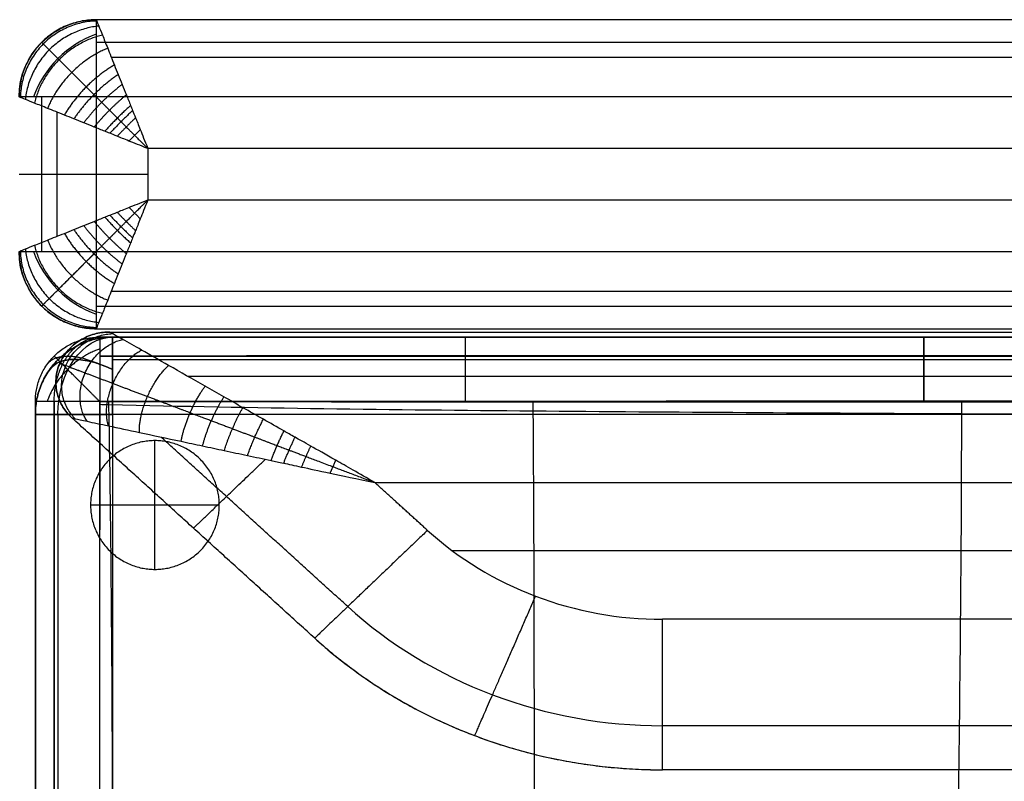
# Model space of a CAD drawing. Header units: millimetres. Extents: x 1391 to 4391, y -7600 to -6096.
# Tile 29 of 39: x 2891 to 3273, y -6392 to -6096. Entities that reach past the tile are written whole.
import ezdxf

# ---------------------------------------------------------------- set-up
doc = ezdxf.new("R2010")
doc.units = ezdxf.units.MM
doc.layers.add('COMPO2', color=9, linetype='Continuous', true_color=0x808080)

msp = doc.modelspace()

# ---------------------------------------------------------------- linework, layer by layer
at = {"layer": 'COMPO2'}
for p, q in [((2920.69, -6126.24, -750), (2920.69, -6186.24, -750)), ((4290.69, -6126.24, -750), (2920.69, -6126.24, -750)), ((2940.69, -6146.24), (2940.69, -6166.24)), ((4290.69, -6146.24), (2940.69, -6146.24)), ((2940.69, -6166.24), (4220.69, -6166.24)), ((2920.69, -6186.24, -750), (4220.69, -6186.24, -750)), ((2897.02, -6244.52, -378.58), (2897.02, -6244.52, -513.66)), ((2927.02, -6249.52, -544.46), (2927.02, -6885.48, -544.46)), ((4247.02, -6249.52, -544.46), (2927.02, -6249.52, -544.46)), ((2927.02, -6249.52, -722.56), (2927.02, -6885.48, -722.56)), ((4247.02, -6249.52, -722.56), (2927.02, -6249.52, -722.56)), ((2943.46, -6309.69, -722.54), (2943.46, -6259.69, -722.54)), ((2943.46, -6309.69, -767.54), (2943.46, -6259.69, -767.54)), ((3028.82, -6275.96, -20), (3571.4, -6275.96, -20)), ((3028.82, -6275.96, -320), (3571.4, -6275.96, -320)), ((2968.46, -6284.69, -722.54), (2918.46, -6284.69, -722.54)), ((2968.46, -6284.69, -767.54), (2918.46, -6284.69, -767.54)), ((3571.4, -6329.08, -20), (3140.52, -6329.08, -20)), ((3571.4, -6329.08, -320), (3140.52, -6329.08, -320))]:
    msp.add_line(p, q, dxfattribs=at)
at = {"layer": 'COMPO2', "extrusion": (0, 0, -1)}
for centre, start, end in [((-2920.69, -6126.24, 720), 360, 90), ((-2920.69, -6186.24, 720), 270, 0)]:
    msp.add_arc(centre, 30, start, end, dxfattribs=at)
at = {"layer": 'COMPO2', "extrusion": (-0.503912, 0.503912, 0.701531)}
msp.add_arc((2266.67, 3974.7, -5063.95), 30, 234.946, 305.054, dxfattribs=at)
at = {"layer": 'COMPO2', "extrusion": (-0.707107, -0.707107, 0)}
msp.add_arc((6397.14, -720, 2266.67), 30, 180, 270, dxfattribs=at)
at = {"layer": 'COMPO2', "extrusion": (-0.503912, -0.503912, 0.701531)}
msp.add_arc((6439.57, -2133, 1140.45), 30, 234.946, 305.054, dxfattribs=at)
at = {"layer": 'COMPO2', "extrusion": (0.707107, -0.707107, 0)}
msp.add_arc((-2309.09, -720, 6439.57), 30, 180, 270, dxfattribs=at)
at = {"layer": 'COMPO2', "extrusion": (-0.707107, 0, -0.707107)}
msp.add_arc((6249.52, -2475.92, -1663.51), 30, 90, 180, dxfattribs=at)
at = {"layer": 'COMPO2', "extrusion": (0.707107, 0, -0.707107)}
msp.add_arc((-6249.52, 1580, 2559.43), 30, 270, 0, dxfattribs=at)
at = {"layer": 'COMPO2', "extrusion": (-0.503912, -0.701531, 0.503912)}
msp.add_arc((6023.24, -2193.45, 2619.8), 30, 109.8951, 180.0032, dxfattribs=at)
at = {"layer": 'COMPO2', "extrusion": (-0.503912, -0.701531, -0.503912)}
msp.add_arc((6023.24, 1099.06, 3258.27), 30, 179.9968, 250.1049, dxfattribs=at)
at = {"layer": 'COMPO2', "extrusion": (0, 1, 0)}
for centre, start, end in [((-2927.02, -574.46, -6249.52), 0, 90), ((-2927.02, -692.56, -6249.52), 270, 0)]:
    msp.add_arc(centre, 30, start, end, dxfattribs=at)
at = {"layer": 'COMPO2'}
for points, weights in [([(2920.69, -6096.24, -50), (2890.69, -6096.24, -50), (2890.69, -6126.24, -50)], [1, 0.707106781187, 1]), ([(2920.69, -6096.24, -385), (2890.69, -6096.24, -385), (2890.69, -6126.24, -385)], [1, 0.707106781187, 1]), ([(2920.89, -6096.75, -42.86), (2891.79, -6097.34, -38.75), (2891.2, -6126.44, -42.86)], [1, 0.714264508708, 1]), ([(2921.67, -6098.71, -34.49), (2895.66, -6101.21, -26.81), (2893.15, -6127.23, -34.49)], [1, 0.740352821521, 1]), ([(2920.69, -6096.24, -720), (2920.69, -6096.24, -750), (2920.69, -6126.24, -750)], [1, 0.707106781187, 1]), ([(2923.09, -6102.24, -26.25), (2901.55, -6107.1, -17.24), (2896.69, -6128.64, -26.25)], [1, 0.782853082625, 1]), ([(2925.13, -6107.34, -18.58), (2908.4, -6113.95, -10.4), (2901.79, -6130.68, -18.58)], [1, 0.835128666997, 1]), ([(2927.72, -6113.83, -11.92), (2915.42, -6120.97, -5.85), (2908.28, -6133.28, -11.92)], [1, 0.88880721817, 1]), ([(2929.2, -6117.54, -9.06), (2918.89, -6124.45, -4.21), (2911.99, -6134.76, -9.06)], [1, 0.913894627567, 1]), ([(2930.74, -6121.38, -6.62), (2922.23, -6127.79, -2.95), (2915.83, -6136.3, -6.62)], [1, 0.93618234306, 1]), ([(2932.36, -6125.41, -4.54), (2925.53, -6131.08, -1.95), (2919.86, -6137.91, -4.54)], [1, 0.955716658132, 1]), ([(2920.69, -6126.24, -750), (2890.69, -6126.24, -750), (2890.69, -6126.24, -720)], [1, 0.707106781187, 1]), ([(2934.02, -6129.57, -2.86), (2928.72, -6134.28, -1.2), (2924.02, -6139.57, -2.86)], [1, 0.971818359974, 1]), ([(2934.8, -6131.54, -2.21), (2930.19, -6135.74, -0.93), (2925.98, -6140.36, -2.21)], [1, 0.977700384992, 1]), ([(2935.94, -6134.36, -1.43), (2932.26, -6137.82, -0.66), (2928.81, -6141.5, -1.43)], [1, 0.982903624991, 1]), ([(2937.79, -6138.94, -0.54), (2935.56, -6141.11, -0.37), (2933.39, -6143.34, -0.54)], [1, 0.987423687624, 1]), ([(2890.69, -6156.24, -50), (2890.69, -6156.24), (2940.69, -6156.24)], [1, 0.707106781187, 1]), ([(2890.69, -6156.24, -720), (2890.69, -6156.24, -750), (2920.69, -6156.24, -750)], [1, 0.707106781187, 1]), ([(2928.81, -6170.98, -1.43), (2932.26, -6174.66, -0.66), (2935.94, -6178.12, -1.43)], [1, 0.982903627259, 1]), ([(2933.39, -6169.14, -0.54), (2935.56, -6171.36, -0.37), (2937.79, -6173.54, -0.54)], [1, 0.987423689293, 1]), ([(2919.86, -6174.56, -4.54), (2925.53, -6181.4, -1.95), (2932.36, -6187.07, -4.54)], [1, 0.955716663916, 1]), ([(2924.02, -6172.91, -2.86), (2928.72, -6178.2, -1.2), (2934.02, -6182.91, -2.86)], [1, 0.971818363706, 1]), ([(2925.98, -6172.12, -2.21), (2930.19, -6176.73, -0.93), (2934.8, -6180.94, -2.21)], [1, 0.977700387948, 1]), ([(2911.99, -6177.72, -9.06), (2918.89, -6188.03, -4.21), (2929.2, -6194.94, -9.06)], [1, 0.913894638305, 1]), ([(2915.83, -6176.18, -6.62), (2922.23, -6184.69, -2.95), (2930.74, -6191.09, -6.62)], [1, 0.936182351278, 1]), ([(2901.79, -6181.8, -18.58), (2908.4, -6198.53, -10.4), (2925.13, -6205.13, -18.58)], [1, 0.835128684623, 1]), ([(2908.28, -6179.2, -11.92), (2915.42, -6191.51, -5.85), (2927.72, -6198.64, -11.92)], [1, 0.888807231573, 1]), ([(2890.69, -6186.24, -50), (2890.69, -6216.24, -50), (2920.69, -6216.24, -50)], [1, 0.707106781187, 1]), ([(2890.69, -6186.24, -720), (2890.69, -6186.24, -750), (2920.69, -6186.24, -750)], [1, 0.707106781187, 1]), ([(2890.69, -6186.24, -385), (2890.69, -6216.24, -385), (2920.69, -6216.24, -385)], [1, 0.707106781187, 1]), ([(2891.2, -6186.03, -42.86), (2891.79, -6215.13, -38.75), (2920.89, -6215.73, -42.86)], [1, 0.714264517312, 1]), ([(2893.15, -6185.25, -34.49), (2895.66, -6211.27, -26.81), (2921.67, -6213.77, -34.49)], [1, 0.740352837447, 1]), ([(2896.69, -6183.84, -26.25), (2901.55, -6205.37, -17.24), (2923.09, -6210.24, -26.25)], [1, 0.782853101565, 1]), ([(2920.69, -6186.24, -750), (2920.69, -6216.24, -750), (2920.69, -6216.24, -720)], [1, 0.707106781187, 1]), ([(2897.02, -6244.52, -378.58), (2897.02, -6219.52, -378.58), (2922.02, -6219.52, -378.58)], [1, 0.707106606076, 1]), ([(2897.02, -6244.52, -513.66), (2897.02, -6219.52, -513.66), (2922.02, -6219.52, -513.66)], [1, 0.707106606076, 1]), ([(2897.02, -6244.52, -446.12), (2897.02, -6219.52, -446.12), (2922.02, -6219.52, -446.12)], [1, 0.707106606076, 1]), ([(2927.02, -6219.52, -574.46), (2897.02, -6219.52, -574.46), (2897.02, -6249.52, -574.46)], [1, 0.707106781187, 1]), ([(2897.02, -6249.52, -692.56), (2897.02, -6219.52, -692.56), (2927.02, -6219.52, -692.56)], [1, 0.707106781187, 1]), ([(2927.02, -6219.52, -633.51), (2897.02, -6219.52, -633.51), (2897.02, -6249.52, -633.51)], [1, 0.707106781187, 1]), ([(2911.31, -6250.95, -80), (2874.44, -6217.52, -80), (2925.9, -6217.52, -80)], [1, 0.37658934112, 1]), ([(2925.9, -6217.52, -260), (2874.44, -6217.52, -260), (2911.31, -6250.95, -260)], [1, 0.37658934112, 1]), ([(2911.31, -6250.95, -170), (2874.44, -6217.52, -170), (2925.9, -6217.52, -170)], [1, 0.37658934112, 1]), ([(2912.51, -6251.21, -71.43), (2881.66, -6220.25, -56.33), (2926.96, -6218.12, -71.43)], [1, 0.399245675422, 1]), ([(2912.51, -6251.21, -268.58), (2881.66, -6220.25, -283.67), (2926.96, -6218.12, -268.58)], [1, 0.399245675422, 1]), ([(2917.11, -6252.19, -61.38), (2900.1, -6227.23, -39.96), (2930.99, -6220.4, -61.38)], [1, 0.473908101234, 1]), ([(2917.11, -6252.19, -278.62), (2900.1, -6227.23, -300.05), (2930.99, -6220.4, -278.62)], [1, 0.473908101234, 1]), ([(2922.02, -6219.52, -378.58), (2922.01, -6219.52, -347.75), (2922.01, -6244.51, -347.74)], [1, 0.707243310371, 1]), ([(2922.02, -6219.52, -513.66), (2922.03, -6219.52, -544.51), (2922.03, -6244.53, -544.5)], [1, 0.706968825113, 1]), ([(2927.02, -6249.52, -544.46), (2927.02, -6219.52, -544.46), (2927.02, -6219.52, -574.46)], [1, 0.707106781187, 1]), ([(2927.02, -6219.52, -692.56), (2927.02, -6219.52, -722.56), (2927.02, -6249.52, -722.56)], [1, 0.707106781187, 1]), ([(3064.12, -6244.46, -347.67), (3064.12, -6219.52, -347.75), (3064.13, -6219.52, -378.52)], [1, 0.707959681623, 1]), ([(3242.01, -6244.39, -347.59), (3242.01, -6219.52, -347.75), (3242.02, -6219.52, -378.43)], [1, 0.708945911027, 1]), ([(3242.02, -6219.52, -513.5), (3242.03, -6219.52, -544.51), (3242.03, -6244.65, -544.35)], [1, 0.705263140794, 1]), ([(2925.42, -6253.96, -51.49), (2919.13, -6234.43, -32.68), (2938.27, -6224.54, -51.49)], [1, 0.579376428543, 1]), ([(2925.42, -6253.96, -288.52), (2919.13, -6234.43, -307.32), (2938.27, -6224.54, -288.52)], [1, 0.579376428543, 1]), ([(2937.41, -6256.51, -42.29), (2936.96, -6241.18, -28.72), (2948.77, -6230.5, -42.29)], [1, 0.693387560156, 1]), ([(2937.41, -6256.51, -297.71), (2936.96, -6241.18, -311.29), (2948.77, -6230.5, -297.71)], [1, 0.693387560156, 1]), ([(2953.62, -6259.96, -33.9), (2955.76, -6248.3, -25.57), (2962.96, -6238.56, -33.9)], [1, 0.805334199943, 1]), ([(2953.62, -6259.96, -306.11), (2955.76, -6248.3, -314.44), (2962.96, -6238.56, -306.11)], [1, 0.805334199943, 1]), ([(2961.97, -6261.73, -30.65), (2964.52, -6251.62, -24.33), (2970.26, -6242.72, -30.65)], [1, 0.849842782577, 1]), ([(2961.97, -6261.73, -309.35), (2964.52, -6251.62, -315.67), (2970.26, -6242.72, -309.35)], [1, 0.849842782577, 1]), ([(2922.01, -6244.51, -347.74), (2897.02, -6244.51, -347.75), (2897.02, -6244.52, -378.58)], [1, 0.707243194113, 1]), ([(2922.03, -6244.53, -544.5), (2897.02, -6244.53, -544.51), (2897.02, -6244.52, -513.66)], [1, 0.706970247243, 1]), ([(2970.41, -6263.53, -27.94), (2973.06, -6254.85, -23.27), (2977.66, -6246.91, -27.94)], [1, 0.887664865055, 1]), ([(2970.41, -6263.53, -312.07), (2973.06, -6254.85, -316.74), (2977.66, -6246.91, -312.07)], [1, 0.887664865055, 1]), ([(2979.43, -6265.47, -25.56), (2981.97, -6258.22, -22.31), (2985.58, -6251.39, -25.56)], [1, 0.921169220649, 1]), ([(2979.43, -6265.47, -314.44), (2981.97, -6258.22, -317.69), (2985.58, -6251.39, -314.44)], [1, 0.921169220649, 1]), ([(2988.56, -6267.39, -23.63), (2990.78, -6261.56, -21.53), (2993.56, -6255.94, -23.63)], [1, 0.948298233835, 1]), ([(2988.56, -6267.39, -316.37), (2990.78, -6261.56, -318.48), (2993.56, -6255.94, -316.37)], [1, 0.948298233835, 1]), ([(2993.47, -6268.44, -22.78), (2995.48, -6263.34, -21.19), (2997.86, -6258.38, -22.78)], [1, 0.95960577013, 1]), ([(2993.47, -6268.44, -317.22), (2995.48, -6263.34, -318.81), (2997.86, -6258.38, -317.22)], [1, 0.95960577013, 1]), ([(3000.42, -6269.95, -21.79), (3002.13, -6265.86, -20.85), (3003.97, -6261.82, -21.79)], [1, 0.969461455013, 1]), ([(3000.42, -6269.95, -318.22), (3002.13, -6265.86, -319.15), (3003.97, -6261.82, -318.22)], [1, 0.969461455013, 1]), ([(2958.41, -6293.68, -80), (2958.41, -6293.68, -38.9), (2986.38, -6266.93, -24.05)], [1, 0.778958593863, 0.891549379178]), ([(2958.41, -6293.68, -260), (2958.41, -6293.68, -301.11), (2986.38, -6266.93, -315.95)], [1, 0.778958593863, 0.891549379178]), ([(3011.49, -6272.33, -20.66), (3012.62, -6269.83, -20.47), (3013.69, -6267.3, -20.66)], [1, 0.977897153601, 1]), ([(3011.49, -6272.33, -319.34), (3012.62, -6269.83, -319.54), (3013.69, -6267.3, -319.34)], [1, 0.977897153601, 1]), ([(3049.3, -6294.54, -320), (3005.51, -6336.41, -320), (3005.51, -6336.41, -260)], [1, 0.707106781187, 1]), ([(3049.3, -6294.54, -20), (3005.51, -6336.41, -20), (3005.51, -6336.41, -80)], [1, 0.707106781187, 1]), ([(3067.65, -6374.26, -80), (3067.65, -6374.26, -20), (3091.28, -6320.11, -20)], [1, 0.707106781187, 1]), ([(3067.65, -6374.26, -260), (3067.65, -6374.26, -320), (3091.28, -6320.11, -320)], [1, 0.707106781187, 1]), ([(3140.52, -6387.52, -260), (3140.52, -6387.52, -320), (3140.52, -6329.08, -320)], [1, 0.707106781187, 1]), ([(3140.52, -6387.52, -80), (3140.52, -6387.52, -20), (3140.52, -6329.08, -20)], [1, 0.707106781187, 1]), ([(3005.51, -6336.41, -170), (3061.86, -6387.52, -170), (3140.52, -6387.52, -170)], [1, 0.926380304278, 1])]:
    msp.add_rational_spline(points, weights, degree=2, dxfattribs=at)
for points, degree in [([(2920.69, -6096.24, -720), (2920.69, -6096.24, -385), (2920.69, -6096.24, -50)], 2), ([(4290.69, -6096.24, -50), (3605.69, -6096.24, -50), (2920.69, -6096.24, -50)], 2), ([(4290.69, -6096.24, -720), (3605.69, -6096.24, -720), (2920.69, -6096.24, -720)], 2), ([(4290.69, -6096.24, -375), (3605.69, -6096.24, -375), (2920.69, -6096.24, -375)], 2), ([(2899.47, -6105.03, -720), (2899.47, -6105.03, -385), (2899.47, -6105.03, -50)], 2), ([(4290.69, -6105.03, -741.21), (3605.69, -6105.03, -741.21), (2920.69, -6105.03, -741.21)], 2), ([(4290.69, -6110.88, -14.64), (3608.61, -6110.88, -14.64), (2926.54, -6110.88, -14.64)], 2), ([(2899.47, -6126.24, -741.21), (2899.47, -6156.24, -741.21), (2899.47, -6186.24, -741.21)], 2), ([(2905.33, -6132.1, -14.64), (2905.33, -6156.24, -14.64), (2905.33, -6180.38, -14.64)], 2), ([(2926.54, -6201.59, -14.64), (3573.61, -6201.59, -14.64), (4220.69, -6201.59, -14.64)], 2), ([(2899.47, -6207.45, -720), (2899.47, -6207.45, -385), (2899.47, -6207.45, -50)], 2), ([(2920.69, -6207.45, -741.21), (3570.69, -6207.45, -741.21), (4220.69, -6207.45, -741.21)], 2), ([(2920.69, -6216.24, -50), (3570.69, -6216.24, -50), (4220.69, -6216.24, -50)], 2), ([(2920.69, -6216.24, -720), (2920.69, -6216.24, -385), (2920.69, -6216.24, -50)], 2), ([(2920.69, -6216.24, -720), (3570.69, -6216.24, -720), (4220.69, -6216.24, -720)], 2), ([(2920.69, -6216.24, -375), (3570.69, -6216.24, -375), (4220.69, -6216.24, -375)], 2), ([(2922.02, -6219.52, -378.58), (2922.02, -6219.52, -446.12), (2922.02, -6219.52, -513.66)], 2), ([(2925.9, -6217.52, -80), (3248.65, -6217.52, -80), (3571.4, -6217.52, -80)], 2), ([(2925.9, -6217.52, -260), (2925.9, -6217.52, -170), (2925.9, -6217.52, -80)], 2), ([(2925.9, -6217.52, -260), (3248.65, -6217.52, -260), (3571.4, -6217.52, -260)], 2), ([(2925.9, -6217.52, -170), (3248.65, -6217.52, -170), (3571.4, -6217.52, -170)], 2), ([(2927.02, -6219.52, -692.56), (2927.02, -6219.52, -633.51), (2927.02, -6219.52, -574.46)], 2), ([(4247.02, -6219.52, -574.46), (3587.02, -6219.52, -574.46), (2927.02, -6219.52, -574.46)], 2), ([(4247.02, -6219.52, -692.56), (3587.02, -6219.52, -692.56), (2927.02, -6219.52, -692.56)], 2), ([(4247.02, -6219.52, -633.51), (3587.02, -6219.52, -633.51), (2927.02, -6219.52, -633.51)], 2), ([(2904.34, -6226.84, -378.58), (2904.34, -6226.84, -446.12), (2904.34, -6226.84, -513.66)], 2), ([(2905.81, -6228.31, -692.56), (2905.81, -6228.31, -633.51), (2905.81, -6228.31, -574.46)], 2), ([(4247.02, -6228.31, -553.24), (3587.02, -6228.31, -553.24), (2927.02, -6228.31, -553.24)], 2), ([(4247.02, -6228.31, -713.78), (3587.02, -6228.31, -713.78), (2927.02, -6228.31, -713.78)], 2), ([(2906.52, -6229.66, -260), (2906.52, -6229.66, -170), (2906.52, -6229.66, -80)], 2), ([(2956.05, -6234.63, -37.58), (3263.73, -6234.63, -37.58), (3571.4, -6234.63, -37.58)], 2), ([(2956.05, -6234.63, -302.43), (3263.73, -6234.63, -302.43), (3571.4, -6234.63, -302.43)], 2), ([(2897.02, -6249.52, -692.56), (2897.02, -6249.52, -633.51), (2897.02, -6249.52, -574.46)], 2), ([(2897.02, -6249.52, -574.46), (2897.02, -6567.5, -574.46), (2897.02, -6885.48, -574.46)], 2), ([(2897.02, -6249.52, -692.56), (2897.02, -6567.5, -692.56), (2897.02, -6885.48, -692.56)], 2), ([(2897.02, -6249.52, -633.51), (2897.02, -6567.5, -633.51), (2897.02, -6885.48, -633.51)], 2), ([(2905.81, -6249.52, -553.24), (2905.81, -6567.5, -553.24), (2905.81, -6885.48, -553.24)], 2), ([(2905.81, -6249.52, -713.78), (2905.81, -6567.5, -713.78), (2905.81, -6885.48, -713.78)], 2), ([(3005.51, -6336.41, -80), (2958.41, -6293.68, -80), (2911.31, -6250.95, -80)], 2), ([(2911.31, -6250.95, -260), (2911.31, -6250.95, -170), (2911.31, -6250.95, -80)], 2), ([(3005.51, -6336.41, -260), (2958.41, -6293.68, -260), (2911.31, -6250.95, -260)], 2), ([(3005.51, -6336.41, -170), (2958.41, -6293.68, -170), (2911.31, -6250.95, -170)], 2), ([(3018.34, -6324.14, -37.58), (2982.03, -6291.21, -37.58), (2945.73, -6258.28, -37.58)], 2), ([(3018.34, -6324.14, -302.43), (2982.03, -6291.21, -302.43), (2945.73, -6258.28, -302.43)], 2), ([(2943.46, -6259.69, -722.54), (2943.46, -6259.69, -745.04), (2943.46, -6259.69, -767.54)], 2), ([(3049.3, -6294.54, -20), (3039.06, -6285.25, -20), (3028.82, -6275.96, -20)], 2), ([(3049.3, -6294.54, -320), (3039.06, -6285.25, -320), (3028.82, -6275.96, -320)], 2), ([(2918.46, -6284.69, -722.54), (2918.46, -6284.69, -745.04), (2918.46, -6284.69, -767.54)], 2), ([(2968.46, -6284.69, -722.54), (2968.46, -6284.69, -745.04), (2968.46, -6284.69, -767.54)], 2), ([(3049.3, -6294.54, -320), (3061.35, -6305.48, -320), (3090.05, -6322.94, -320), (3123.69, -6329.09, -320), (3140.52, -6329.08, -320)], 3), ([(3049.3, -6294.54, -20), (3061.35, -6305.48, -20), (3090.05, -6322.94, -20), (3123.69, -6329.09, -20), (3140.52, -6329.08, -20)], 3), ([(2968.15, -6302.52, -80), (2968.15, -6302.52, -170), (2968.15, -6302.52, -260)], 2), ([(3571.4, -6302.52, -20), (3315.21, -6302.52, -20), (3059.01, -6302.52, -20)], 2), ([(3571.4, -6302.52, -320), (3315.21, -6302.52, -320), (3059.01, -6302.52, -320)], 2), ([(2943.46, -6309.69, -722.54), (2943.46, -6309.69, -745.04), (2943.46, -6309.69, -767.54)], 2), ([(3018.34, -6324.14, -37.58), (3034.47, -6338.8, -37.58), (3072.92, -6362.19, -37.58), (3117.98, -6370.42, -37.58), (3140.52, -6370.4, -37.58)], 3), ([(3018.34, -6324.14, -302.43), (3034.47, -6338.8, -302.43), (3072.92, -6362.19, -302.43), (3117.98, -6370.42, -302.43), (3140.52, -6370.4, -302.43)], 3), ([(3005.51, -6336.41, -80), (3005.51, -6336.41, -170), (3005.51, -6336.41, -260)], 2), ([(3005.51, -6336.41, -260), (3023.34, -6352.6, -260), (3065.82, -6378.44, -260), (3115.62, -6387.54, -260), (3140.52, -6387.52, -260)], 3), ([(3005.51, -6336.41, -80), (3023.34, -6352.6, -80), (3065.82, -6378.44, -80), (3115.62, -6387.54, -80), (3140.52, -6387.52, -80)], 3), ([(3571.4, -6370.4, -37.58), (3355.96, -6370.4, -37.58), (3140.52, -6370.4, -37.58)], 2), ([(3571.4, -6370.4, -302.43), (3355.96, -6370.4, -302.43), (3140.52, -6370.4, -302.43)], 2), ([(3067.65, -6374.25, -80), (3067.65, -6374.25, -170), (3067.65, -6374.25, -260)], 2), ([(3571.4, -6387.52, -80), (3355.96, -6387.52, -80), (3140.52, -6387.52, -80)], 2), ([(3140.52, -6387.52, -80), (3140.52, -6387.52, -170), (3140.52, -6387.52, -260)], 2), ([(3571.4, -6387.52, -260), (3355.96, -6387.52, -260), (3140.52, -6387.52, -260)], 2), ([(3571.4, -6387.52, -170), (3355.96, -6387.52, -170), (3140.52, -6387.52, -170)], 2)]:
    msp.add_open_spline(points, degree=degree, dxfattribs=at)
for points, knots in [([(2920.69, -6096.24, -50), (2920.69, -6096.24, -47.61), (2920.84, -6096.63, -42.26), (2921.61, -6098.56, -34.09), (2923.06, -6102.17, -25.79), (2925.12, -6107.33, -18.14), (2927.26, -6112.68, -12.72), (2929.19, -6117.52, -8.98), (2930.75, -6121.4, -6.53), (2932.36, -6125.38, -4.48), (2933.7, -6128.78, -3.11), (2934.74, -6131.39, -2.24), (2935.83, -6134.07, -1.46), (2937.61, -6138.49, -0.5), (2939.51, -6143.24, -0.01), (2940.69, -6146.24)], [0, 0, 0, 0, 2.873393, 6.409019, 10.27234, 14.489611, 19.030475, 21.417407, 23.804339, 26.240684, 28.677029, 29.734122, 30.791215, 31.848308, 32.905402, 32.905402, 32.905402, 32.905402]), ([(2940.69, -6146.24), (2937.69, -6145.06, -0.01), (2932.94, -6143.17, -0.5), (2928.51, -6141.38, -1.46), (2925.84, -6140.3, -2.24), (2923.22, -6139.25, -3.11), (2919.83, -6137.91, -4.48), (2915.84, -6136.3, -6.53), (2911.97, -6134.75, -8.98), (2907.13, -6132.82, -12.72), (2901.78, -6130.67, -18.14), (2896.62, -6128.61, -25.79), (2893.01, -6127.17, -34.09), (2891.07, -6126.39, -42.26), (2890.68, -6126.24, -47.61), (2890.69, -6126.24, -50)], [-32.905402, -32.905402, -32.905402, -32.905402, -31.848308, -30.791215, -29.734122, -28.677029, -26.240684, -23.804339, -21.417407, -19.030475, -14.489611, -10.27234, -6.409019, -2.873393, 0, 0, 0, 0]), ([(2890.69, -6186.24, -50), (2890.68, -6186.24, -47.61), (2891.07, -6186.08, -42.26), (2893.01, -6185.31, -34.09), (2896.62, -6183.87, -25.79), (2901.78, -6181.8, -18.14), (2907.13, -6179.66, -12.72), (2911.97, -6177.73, -8.98), (2915.84, -6176.18, -6.53), (2919.83, -6174.57, -4.48), (2923.22, -6173.22, -3.11), (2925.84, -6172.18, -2.24), (2928.51, -6171.1, -1.46), (2932.94, -6169.31, -0.5), (2937.69, -6167.42, -0.01), (2940.69, -6166.24)], [0, 0, 0, 0, 2.873393, 6.409019, 10.27234, 14.48961, 19.030475, 21.417406, 23.804338, 26.240683, 28.677028, 29.734121, 30.791214, 31.848307, 32.9054, 32.9054, 32.9054, 32.9054]), ([(2940.69, -6166.24), (2939.51, -6169.24, -0.01), (2937.61, -6173.99, -0.5), (2935.83, -6178.41, -1.46), (2934.74, -6181.08, -2.24), (2933.7, -6183.7, -3.11), (2932.36, -6187.09, -4.48), (2930.75, -6191.08, -6.53), (2929.19, -6194.96, -8.98), (2927.26, -6199.8, -12.72), (2925.12, -6205.15, -18.14), (2923.06, -6210.31, -25.79), (2921.61, -6213.92, -34.09), (2920.84, -6215.85, -42.26), (2920.69, -6216.24, -47.61), (2920.69, -6216.24, -50)], [-32.9054, -32.9054, -32.9054, -32.9054, -31.848307, -30.791214, -29.734121, -28.677028, -26.240683, -23.804338, -21.417406, -19.030475, -14.48961, -10.27234, -6.409019, -2.873393, 0, 0, 0, 0]), ([(4252.02, -6219.52, -378.54), (4245.25, -6219.52, -378.53), (4238.47, -6219.52, -378.52), (4231.69, -6219.52, -378.5), (4217.21, -6219.52, -378.48), (4202.73, -6219.52, -378.45), (4188.25, -6219.52, -378.43), (4160.07, -6219.52, -378.39), (4131.88, -6219.52, -378.35), (4103.69, -6219.52, -378.31), (4046.24, -6219.52, -378.25), (3988.78, -6219.52, -378.18), (3931.32, -6219.52, -378.15), (3873.96, -6219.52, -378.12), (3816.6, -6219.52, -378.13), (3759.23, -6219.52, -378.15), (3701.83, -6219.52, -378.17), (3644.43, -6219.52, -378.2), (3587.02, -6219.52, -378.23), (3472.02, -6219.52, -378.3), (3297.73, -6219.52, -378.41), (3076.06, -6219.52, -378.51), (2969.39, -6219.52, -378.56), (2922.02, -6219.52, -378.58)], [24.992165, 24.992165, 24.992165, 24.992165, 45.323692, 45.323692, 45.323692, 88.76012, 88.76012, 88.76012, 173.318024, 173.318024, 173.318024, 345.687734, 345.687734, 345.687734, 517.778065, 517.778065, 517.778065, 689.990056, 689.990056, 689.990056, 1034.99003, 1212.88073, 1354.990239, 1354.990239, 1354.990239, 1354.990239]), ([(2922.02, -6219.52, -513.66), (3028.69, -6219.52, -513.61), (3250.36, -6219.52, -513.51), (3472.02, -6219.52, -513.37), (3587.02, -6219.52, -513.3), (3644.43, -6219.52, -513.27), (3701.83, -6219.52, -513.24), (3759.23, -6219.52, -513.22), (3816.6, -6219.52, -513.2), (3873.96, -6219.52, -513.19), (3931.32, -6219.52, -513.22), (3960.05, -6219.52, -513.23), (4017.51, -6219.52, -513.28), (4074.97, -6219.52, -513.35), (4103.69, -6219.52, -513.39), (4131.88, -6219.52, -513.42), (4160.07, -6219.52, -513.46), (4188.25, -6219.52, -513.51), (4202.73, -6219.52, -513.53), (4217.21, -6219.52, -513.55), (4231.69, -6219.52, -513.58), (4238.47, -6219.52, -513.59), (4245.25, -6219.52, -513.61), (4252.02, -6219.52, -513.62)], [25.00086, 25.00086, 25.00086, 25.00086, 345.000721, 690.000818, 690.000818, 690.000818, 862.21281, 862.21281, 862.21281, 1034.303141, 1034.303141, 1034.303141, 1120.489838, 1206.672853, 1206.672853, 1206.672853, 1291.230759, 1291.230759, 1291.230759, 1334.667187, 1334.667187, 1334.667187, 1354.998718, 1354.998718, 1354.998718, 1354.998718]), ([(4252.02, -6219.52, -446.14), (4245.24, -6219.52, -446.13), (4238.47, -6219.52, -446.13), (4224.39, -6219.52, -446.13), (4217.1, -6219.52, -446.13), (4202.62, -6219.52, -446.13), (4195.43, -6219.52, -446.13), (4160.07, -6219.52, -446.13), (4131.88, -6219.52, -446.13), (4046.24, -6219.52, -446.13), (3988.78, -6219.52, -446.13), (3873.96, -6219.52, -446.12), (3816.6, -6219.52, -446.13), (3701.83, -6219.52, -446.13), (3644.43, -6219.52, -446.13), (3365.36, -6219.52, -446.13), (3143.69, -6219.52, -446.12), (2922.02, -6219.52, -446.13)], [5545.001689, 5545.001689, 5545.001689, 5545.001689, 5565.333805, 5565.333805, 5587.222798, 5587.222798, 5608.770224, 5608.770224, 5693.328187, 5693.328187, 5865.697348, 5865.697348, 6037.788075, 6037.788075, 6209.999997, 6209.999997, 6874.999995, 6874.999995, 6874.999995, 6874.999995]), ([(3028.82, -6275.96, -20), (3022.67, -6272.41, -20.01), (3012.79, -6266.77, -20.62), (3003.37, -6261.48, -21.82), (2997.56, -6258.22, -22.81), (2992.22, -6255.18, -23.88), (2985.57, -6251.37, -25.49), (2977.8, -6247, -27.81), (2970.25, -6242.71, -30.56), (2960.5, -6237.16, -34.88), (2949.58, -6230.96, -41.16), (2938.72, -6224.8, -50.33), (2931.14, -6220.48, -60.15), (2926.8, -6218.03, -70.19), (2925.9, -6217.51, -77.09), (2925.9, -6217.52, -80)], [-100.95915, -100.95915, -100.95915, -100.95915, -96.793999, -92.628849, -88.463699, -84.298549, -75.968248, -67.637947, -59.792946, -51.947944, -36.257941, -23.792296, -13.772968, -5.847185, 0, 0, 0, 0]), ([(3028.82, -6275.96, -320), (3022.67, -6272.41, -320), (3012.79, -6266.77, -319.39), (3003.37, -6261.48, -318.18), (2997.56, -6258.22, -317.19), (2992.22, -6255.18, -316.12), (2985.57, -6251.37, -314.51), (2977.8, -6247, -312.2), (2970.25, -6242.71, -309.44), (2960.5, -6237.16, -305.12), (2949.58, -6230.96, -298.85), (2938.72, -6224.8, -289.68), (2931.14, -6220.48, -279.85), (2926.8, -6218.03, -269.82), (2925.9, -6217.51, -262.92), (2925.9, -6217.52, -260)], [-100.95915, -100.95915, -100.95915, -100.95915, -96.793999, -92.628849, -88.463699, -84.298549, -75.968248, -67.637947, -59.792946, -51.947944, -36.257941, -23.792296, -13.772968, -5.847185, 0, 0, 0, 0]), ([(2897.02, -6244.52, -378.58), (2897.02, -6295.16, -378.56), (2897.02, -6404.78, -378.53), (2897.02, -6514.4, -378.52), (2897.02, -6573.37, -378.52), (2897.02, -6632, -378.52), (2897.02, -6690.63, -378.53), (2897.02, -6749.26, -378.54), (2897.02, -6799.68, -378.55), (2897.02, -6850.1, -378.55), (2897.02, -6900.52, -378.58)], [24.99788, 24.99788, 24.99788, 24.99788, 176.924351, 353.851466, 353.851466, 353.851466, 529.733929, 529.733929, 529.733929, 680.997176, 680.997176, 680.997176, 680.997176]), ([(2897.02, -6900.52, -513.66), (2897.02, -6850.1, -513.63), (2897.02, -6799.68, -513.62), (2897.02, -6749.26, -513.62), (2897.02, -6690.63, -513.61), (2897.02, -6632, -513.6), (2897.02, -6573.37, -513.6), (2897.02, -6514.4, -513.6), (2897.02, -6404.78, -513.61), (2897.02, -6295.16, -513.63), (2897.02, -6244.52, -513.66)], [25.008968, 25.008968, 25.008968, 25.008968, 176.272155, 176.272155, 176.272155, 352.154618, 352.154618, 352.154618, 529.081238, 681.008177, 681.008177, 681.008177, 681.008177]), ([(2897.02, -6244.52, -446.13), (2897.02, -6354.14, -446.12), (2897.02, -6463.76, -446.13), (2897.02, -6632, -446.13), (2897.02, -6690.63, -446.14), (2897.02, -6799.68, -446.13), (2897.02, -6850.1, -446.12), (2897.02, -6900.52, -446.13)], [6923.866867, 6923.866867, 6923.866867, 6923.866867, 7237.81481, 7237.81481, 7405.72534, 7405.72534, 7550.132449, 7550.132449, 7550.132449, 7550.132449]), ([(2922.01, -6244.51, -347.74), (2922, -6295.16, -347.72), (2921.97, -6404.78, -347.69), (2921.96, -6514.4, -347.68), (2921.96, -6573.38, -347.68), (2921.96, -6632, -347.68), (2921.97, -6690.63, -347.69), (2921.98, -6749.26, -347.7), (2921.99, -6799.68, -347.7), (2922, -6850.1, -347.71), (2922.01, -6900.53, -347.74)], [24.99788, 24.99788, 24.99788, 24.99788, 176.924351, 353.851466, 353.851466, 353.851466, 529.733929, 529.733929, 529.733929, 680.997176, 680.997176, 680.997176, 680.997176]), ([(4252.06, -6244.48, -347.7), (4245.28, -6244.47, -347.69), (4238.5, -6244.46, -347.68), (4231.73, -6244.45, -347.66), (4217.24, -6244.43, -347.64), (4202.76, -6244.41, -347.61), (4188.28, -6244.4, -347.59), (4160.09, -6244.36, -347.55), (4131.91, -6244.33, -347.51), (4103.72, -6244.3, -347.47), (4046.26, -6244.24, -347.41), (3988.8, -6244.19, -347.34), (3931.34, -6244.17, -347.31), (3873.96, -6244.15, -347.28), (3816.59, -6244.15, -347.29), (3759.23, -6244.16, -347.31), (3701.82, -6244.18, -347.33), (3644.42, -6244.2, -347.36), (3587.01, -6244.23, -347.39), (3472.01, -6244.28, -347.46), (3297.71, -6244.37, -347.56), (3076.05, -6244.46, -347.67), (2969.38, -6244.5, -347.72), (2922.01, -6244.51, -347.74)], [24.992165, 24.992165, 24.992165, 24.992165, 45.323692, 45.323692, 45.323692, 88.76012, 88.76012, 88.76012, 173.318024, 173.318024, 173.318024, 345.687734, 345.687734, 345.687734, 517.778065, 517.778065, 517.778065, 689.990056, 689.990056, 689.990056, 1034.99003, 1212.88073, 1354.990239, 1354.990239, 1354.990239, 1354.990239]), ([(4252.07, -6247.67, -347.7), (4251.64, -6247.67, -347.7), (4193.22, -6248.13, -347.56), (4087.58, -6247.92, -347.4), (3919.21, -6245.94, -347.23), (3754.45, -6248.85, -347.22), (3588.32, -6249.53, -347.31), (3422.04, -6250.1, -347.43), (3257.35, -6249.41, -347.55), (3088.47, -6248.37, -347.65), (2982, -6247.17, -347.71), (2923.17, -6245.75, -347.74), (2922.01, -6245.72, -347.74)], [-2409.310673, -2409.310673, -2409.310673, -2409.310673, -2408.082032, -2242.203735, -2076.325438, -1910.44714, -1744.568843, -1578.690546, -1412.812248, -1246.933951, -1081.055654, -1077.741853, -1077.741853, -1077.741853, -1077.741853]), ([(2922.03, -6900.51, -544.5), (2922.05, -6850.09, -544.47), (2922.06, -6799.68, -544.46), (2922.07, -6749.25, -544.46), (2922.07, -6690.63, -544.45), (2922.08, -6632, -544.44), (2922.08, -6573.37, -544.44), (2922.08, -6514.4, -544.44), (2922.08, -6404.78, -544.45), (2922.05, -6295.17, -544.47), (2922.03, -6244.53, -544.5)], [25.008968, 25.008968, 25.008968, 25.008968, 176.272155, 176.272155, 176.272155, 352.154618, 352.154618, 352.154618, 529.081238, 681.008177, 681.008177, 681.008177, 681.008177]), ([(2922.03, -6244.53, -544.5), (3028.7, -6244.57, -544.45), (3250.37, -6244.65, -544.35), (3472.04, -6244.76, -544.21), (3587.03, -6244.81, -544.14), (3644.44, -6244.84, -544.11), (3701.84, -6244.86, -544.08), (3759.24, -6244.88, -544.06), (3816.6, -6244.89, -544.04), (3873.96, -6244.89, -544.02), (3931.31, -6244.87, -544.06), (3960.04, -6244.86, -544.07), (4017.49, -6244.83, -544.12), (4074.94, -6244.77, -544.19), (4103.67, -6244.74, -544.23), (4131.85, -6244.71, -544.26), (4160.04, -6244.68, -544.3), (4188.22, -6244.65, -544.35), (4202.7, -6244.63, -544.37), (4217.17, -6244.61, -544.39), (4231.65, -6244.59, -544.42), (4238.43, -6244.58, -544.43), (4245.2, -6244.57, -544.45), (4251.98, -6244.56, -544.46)], [25.00086, 25.00086, 25.00086, 25.00086, 345.000721, 690.000818, 690.000818, 690.000818, 862.21281, 862.21281, 862.21281, 1034.303141, 1034.303141, 1034.303141, 1120.489838, 1206.672853, 1206.672853, 1206.672853, 1291.230759, 1291.230759, 1291.230759, 1334.667187, 1334.667187, 1334.667187, 1354.998718, 1354.998718, 1354.998718, 1354.998718]), ([(4251.97, -6247.67, -544.46), (4251.58, -6247.67, -544.45), (4193.19, -6248.13, -544.32), (4087.58, -6247.92, -544.16), (3919.21, -6245.94, -543.99), (3754.45, -6248.85, -543.98), (3588.32, -6249.53, -544.07), (3422.04, -6250.1, -544.19), (3257.35, -6249.41, -544.31), (3088.47, -6248.37, -544.41), (2982, -6247.17, -544.47), (2923.18, -6245.75, -544.5), (2922.03, -6245.72, -544.5)], [-2409.224424, -2409.224424, -2409.224424, -2409.224424, -2408.082032, -2242.203735, -2076.325438, -1910.44714, -1744.568843, -1578.690546, -1412.812248, -1246.933951, -1081.055654, -1077.760862, -1077.760862, -1077.760862, -1077.760862]), ([(2925.45, -6244.51, -347.74), (2925.46, -6244.94, -347.74), (2926.47, -6303.39, -347.71), (2927.12, -6408.87, -347.68), (2926.7, -6577.6, -347.66), (2926.55, -6739.36, -347.69), (2925.02, -6847.7, -347.71), (2924.21, -6900.53, -347.74)], [3794.877417, 3794.877417, 3794.877417, 3794.877417, 3796.112041, 3961.852613, 4127.593184, 4293.333755, 4451.738745, 4451.738745, 4451.738745, 4451.738745]), ([(2925.45, -6244.53, -544.5), (2925.46, -6244.96, -544.5), (2926.47, -6303.4, -544.47), (2927.12, -6408.87, -544.44), (2926.7, -6577.6, -544.42), (2926.55, -6739.35, -544.45), (2925.02, -6847.68, -544.46), (2924.21, -6900.51, -544.5)], [3794.898602, 3794.898602, 3794.898602, 3794.898602, 3796.112041, 3961.852613, 4127.593184, 4293.333755, 4451.713913, 4451.713913, 4451.713913, 4451.713913]), ([(3090.23, -6244.45, -347.66), (3090.24, -6245.72, -347.66), (3090.66, -6307.08, -347.45), (3090.77, -6411.82, -347.19), (3090.4, -6576.8, -347.07), (3090.2, -6739.29, -347.24), (3089.42, -6847.82, -347.51), (3089.03, -6900.89, -347.67)], [3792.624774, 3792.624774, 3792.624774, 3792.624774, 3796.112041, 3961.852613, 4127.593184, 4293.333755, 4451.947799, 4451.947799, 4451.947799, 4451.947799]), ([(3090.23, -6244.59, -544.42), (3090.24, -6245.81, -544.42), (3090.66, -6307.12, -544.21), (3090.77, -6411.82, -543.95), (3090.4, -6576.8, -543.82), (3090.2, -6739.25, -544), (3089.42, -6847.74, -544.27), (3089.03, -6900.77, -544.43)], [3792.751635, 3792.751635, 3792.751635, 3792.751635, 3796.112041, 3961.852613, 4127.593184, 4293.333755, 4451.822912, 4451.822912, 4451.822912, 4451.822912]), ([(3256.65, -6244.39, -347.58), (3256.65, -6246.05, -347.57), (3256.62, -6309.55, -347.14), (3255.12, -6413.57, -346.59), (3253.98, -6575.31, -346.24), (3255.36, -6740.78, -346.53), (3256.25, -6861.02, -347.16), (3255.76, -6925.46, -347.54), (3255.68, -6934.21, -347.59)], [3791.679617, 3791.679617, 3791.679617, 3791.679617, 3796.112041, 3961.852613, 4127.593184, 4293.333755, 4459.074326, 4485.092676, 4485.092676, 4485.092676, 4485.092676]), ([(3256.65, -6244.66, -544.34), (3256.65, -6246.23, -544.33), (3256.62, -6309.63, -543.9), (3255.12, -6413.57, -543.35), (3253.98, -6575.31, -543), (3255.36, -6740.78, -543.29), (3256.25, -6860.93, -543.91), (3255.76, -6925.27, -544.3), (3255.68, -6933.92, -544.35)], [3791.920018, 3791.920018, 3791.920018, 3791.920018, 3796.112041, 3961.852613, 4127.593184, 4293.333755, 4459.074326, 4484.811731, 4484.811731, 4484.811731, 4484.811731]), ([(2911.31, -6250.95, -80), (2911.3, -6250.95, -77.09), (2912.34, -6251.17, -70.19), (2917.28, -6252.23, -60.15), (2925.94, -6254.06, -50.33), (2938.34, -6256.71, -41.16), (2950.81, -6259.36, -34.88), (2961.95, -6261.72, -30.56), (2970.57, -6263.56, -27.81), (2979.41, -6265.48, -25.49), (2987.03, -6267.07, -23.88), (2993.13, -6268.36, -22.81), (2999.74, -6269.8, -21.82), (3010.45, -6272.12, -20.62), (3021.76, -6274.51, -20.01), (3028.82, -6275.96, -20)], [0, 0, 0, 0, 5.847185, 13.772968, 23.792296, 36.257941, 51.947944, 59.792946, 67.637947, 75.968248, 84.298549, 88.463699, 92.628849, 96.793999, 100.95915, 100.95915, 100.95915, 100.95915]), ([(2911.31, -6250.95, -260), (2911.3, -6250.95, -262.92), (2912.34, -6251.17, -269.82), (2917.28, -6252.23, -279.85), (2925.94, -6254.06, -289.68), (2938.34, -6256.71, -298.85), (2950.81, -6259.36, -305.12), (2961.95, -6261.72, -309.44), (2970.57, -6263.56, -312.2), (2979.41, -6265.48, -314.51), (2987.03, -6267.07, -316.12), (2993.13, -6268.36, -317.19), (2999.74, -6269.8, -318.18), (3010.45, -6272.12, -319.39), (3021.76, -6274.51, -320), (3028.82, -6275.96, -320)], [0, 0, 0, 0, 5.847185, 13.772968, 23.792296, 36.257941, 51.947944, 59.792946, 67.637947, 75.968248, 84.298549, 88.463699, 92.628849, 96.793999, 100.95915, 100.95915, 100.95915, 100.95915])]:
    msp.add_open_spline(points, degree=3, knots=knots, dxfattribs=at)
for points, weights, degree, knots in [([(2899.47, -6105.03, -50), (2899.47, -6105.02, -47.01), (2899.96, -6105.51, -40.37), (2902.27, -6107.83, -30.68), (2906.2, -6111.75, -21.75), (2911.19, -6116.74, -14.41), (2915.85, -6121.4, -9.71), (2919.77, -6125.32, -6.68), (2922.79, -6128.34, -4.77), (2925.81, -6131.37, -3.23), (2928.3, -6133.85, -2.22), (2930.19, -6135.74, -1.59), (2932.11, -6137.67, -1.07), (2935.26, -6140.82, -0.44), (2938.6, -6144.15, -0.07), (2940.69, -6146.24)], [0.853553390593, 0.8535512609, 0.856311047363, 0.869556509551, 0.891702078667, 0.918492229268, 0.940825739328, 0.957180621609, 0.968430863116, 0.978144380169, 0.984686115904, 0.988906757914, 0.991508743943, 0.993769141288, 0.995046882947, 0.995628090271], 3, [0, 0, 0, 0, 2.873393, 6.409019, 10.27234, 14.489611, 19.030475, 21.417407, 23.804339, 26.240684, 28.677029, 29.734122, 30.791215, 31.848308, 32.905402, 32.905402, 32.905402, 32.905402]), ([(2899.47, -6207.45, -50), (2899.47, -6207.45, -47.01), (2899.96, -6206.97, -40.37), (2902.27, -6204.65, -30.68), (2906.2, -6200.72, -21.75), (2911.19, -6195.74, -14.41), (2915.85, -6191.07, -9.71), (2919.77, -6187.15, -6.68), (2922.79, -6184.13, -4.77), (2925.81, -6181.11, -3.23), (2928.3, -6178.63, -2.22), (2930.19, -6176.73, -1.59), (2932.11, -6174.81, -1.07), (2935.26, -6171.66, -0.44), (2938.6, -6168.32, -0.07), (2940.69, -6166.24)], [0.853553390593, 0.853551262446, 0.856311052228, 0.869556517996, 0.89170208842, 0.918492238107, 0.94082574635, 0.957180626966, 0.968430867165, 0.978144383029, 0.984686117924, 0.988906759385, 0.991508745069, 0.993769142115, 0.995046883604, 0.995628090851], 3, [0, 0, 0, 0, 2.873393, 6.409019, 10.27234, 14.48961, 19.030475, 21.417406, 23.804338, 26.240683, 28.677028, 29.734121, 30.791214, 31.848307, 32.9054, 32.9054, 32.9054, 32.9054]), ([(2904.35, -6244.53, -535.47), (2904.35, -6234.17, -535.47), (2909.52, -6226.85, -529.09), (2914.7, -6219.52, -522.7), (2922.02, -6219.52, -513.66)], [0.996817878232, 0.922413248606, 1, 0.922391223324, 0.996860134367], 2, [63.159423, 63.159423, 63.159423, 82.78348, 82.78348, 102.413108, 102.413108, 102.413108]), ([(2922.02, -6224.11, -360.78), (2915.14, -6226.4, -356.78), (2909.52, -6232.02, -356.78), (2903.9, -6237.63, -356.78), (2901.61, -6244.52, -360.78)], [0.971583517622, 0.939405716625, 1, 0.93940384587, 0.971585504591], 2, [23.938512, 23.938512, 23.938512, 39.270055, 39.270055, 54.602071, 54.602071, 54.602071]), ([(2901.6, -6230.1, -513.66), (2903.9, -6226.85, -522.15), (2909.52, -6226.85, -529.09), (2915.14, -6226.85, -536.02), (2922.03, -6230.09, -538.84)], [0.9716027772, 0.939344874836, 1, 0.939350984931, 0.971596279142], 2, [23.925014, 23.925014, 23.925014, 39.26825, 39.26825, 54.60994, 54.60994, 54.60994]), ([(2922.01, -6244.51, -347.74), (2914.69, -6237.19, -347.75), (2909.52, -6232.02, -356.78), (2904.34, -6226.84, -365.81), (2904.34, -6226.84, -378.58)], [0.996879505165, 0.922482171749, 1, 0.922481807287, 0.99688020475], 2, [54.673967, 54.673967, 54.673967, 74.292933, 74.292933, 93.911991, 93.911991, 93.911991]), ([(4252.05, -6226.83, -356.75), (4245.27, -6226.83, -356.74), (4238.5, -6226.82, -356.73), (4231.71, -6226.82, -356.73), (4217.24, -6226.81, -356.71), (4202.76, -6226.81, -356.69), (4188.27, -6226.8, -356.68), (4160.09, -6226.79, -356.65), (4131.9, -6226.77, -356.63), (4103.71, -6226.76, -356.6), (4046.28, -6226.74, -356.56), (3988.81, -6226.73, -356.51), (3931.33, -6226.72, -356.49), (3873.97, -6226.71, -356.47), (3816.58, -6226.71, -356.48), (3759.23, -6226.72, -356.5), (3701.82, -6226.72, -356.51), (3644.41, -6226.73, -356.53), (3587.01, -6226.74, -356.55), (3471.96, -6226.76, -356.59), (3297.63, -6226.79, -356.66), (3076.03, -6226.82, -356.73), (2969.38, -6226.83, -356.76), (2922.01, -6226.84, -356.78)], [0.853840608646, 0.853906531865, 0.853971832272, 0.854036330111, 0.854174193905, 0.854308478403, 0.854437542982, 0.854689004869, 0.854919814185, 0.855124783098, 0.85554162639, 0.855867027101, 0.856029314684, 0.856192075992, 0.856172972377, 0.856072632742, 0.855972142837, 0.855796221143, 0.855610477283, 0.855234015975, 0.854605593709, 0.854005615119, 0.853737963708, 0.853621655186], 3, [24.992165, 24.992165, 24.992165, 24.992165, 45.323692, 45.323692, 45.323692, 88.76012, 88.76012, 88.76012, 173.318024, 173.318024, 173.318024, 345.687734, 345.687734, 345.687734, 517.778065, 517.778065, 517.778065, 689.990056, 689.990056, 689.990056, 1034.99003, 1212.88073, 1354.990239, 1354.990239, 1354.990239, 1354.990239]), ([(2922.03, -6226.85, -535.47), (3028.72, -6226.86, -535.44), (3250.5, -6226.89, -535.37), (3472.09, -6226.93, -535.28), (3587.03, -6226.95, -535.24), (3644.45, -6226.96, -535.22), (3701.84, -6226.96, -535.2), (3759.24, -6226.97, -535.18), (3816.61, -6226.97, -535.17), (3873.95, -6226.98, -535.16), (3931.32, -6226.97, -535.18), (3960.04, -6226.96, -535.19), (4017.48, -6226.95, -535.22), (4074.94, -6226.93, -535.27), (4103.68, -6226.92, -535.29), (4131.85, -6226.91, -535.32), (4160.04, -6226.9, -535.34), (4188.23, -6226.89, -535.37), (4202.7, -6226.88, -535.38), (4217.18, -6226.87, -535.4), (4231.66, -6226.87, -535.42), (4238.44, -6226.86, -535.43), (4245.22, -6226.86, -535.44), (4251.99, -6226.86, -535.45)], [0.853484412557, 0.853220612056, 0.852668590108, 0.851867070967, 0.851485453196, 0.851297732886, 0.851119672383, 0.851018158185, 0.850916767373, 0.850898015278, 0.851062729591, 0.851144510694, 0.851391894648, 0.851765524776, 0.851975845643, 0.852182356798, 0.852414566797, 0.852666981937, 0.852796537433, 0.852931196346, 0.853069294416, 0.853133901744, 0.853199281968, 0.853265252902], 3, [25.00086, 25.00086, 25.00086, 25.00086, 345.000721, 690.000818, 690.000818, 690.000818, 862.21281, 862.21281, 862.21281, 1034.303141, 1034.303141, 1034.303141, 1120.489838, 1206.672853, 1206.672853, 1206.672853, 1291.230759, 1291.230759, 1291.230759, 1334.667187, 1334.667187, 1334.667187, 1354.998718, 1354.998718, 1354.998718, 1354.998718]), ([(2906.52, -6229.66, -80), (2906.48, -6229.64, -75.47), (2908.7, -6230.49, -65.07), (2916.78, -6233.54, -52.96), (2927.81, -6237.72, -43.55), (2941.43, -6242.88, -35.88), (2954.26, -6247.73, -30.96), (2965.32, -6251.92, -27.7), (2973.69, -6255.09, -25.65), (2982.2, -6258.31, -23.96), (2989.46, -6261.06, -22.79), (2995.24, -6263.25, -22.02), (3001.51, -6265.62, -21.35), (3011.63, -6269.45, -20.55), (3022.23, -6273.47, -20.09), (3028.82, -6275.96, -20)], [0.68829467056, 0.688098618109, 0.698848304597, 0.740390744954, 0.79538952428, 0.853510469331, 0.895877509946, 0.925478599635, 0.944725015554, 0.961115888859, 0.972389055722, 0.979923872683, 0.984849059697, 0.989064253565, 0.991411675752, 0.992472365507], 3, [0, 0, 0, 0, 5.847185, 13.772968, 23.792296, 36.257941, 51.947944, 59.792946, 67.637947, 75.968248, 84.298549, 88.463699, 92.628849, 96.793999, 100.95915, 100.95915, 100.95915, 100.95915]), ([(2906.52, -6229.66, -260), (2906.48, -6229.64, -264.54), (2908.7, -6230.49, -274.94), (2916.78, -6233.54, -287.04), (2927.81, -6237.72, -296.45), (2941.43, -6242.88, -304.12), (2954.26, -6247.73, -309.04), (2965.32, -6251.92, -312.31), (2973.69, -6255.09, -314.35), (2982.2, -6258.31, -316.05), (2989.46, -6261.06, -317.21), (2995.24, -6263.25, -317.99), (3001.51, -6265.62, -318.66), (3011.63, -6269.45, -319.45), (3022.23, -6273.47, -319.91), (3028.82, -6275.96, -320)], [0.68829467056, 0.688098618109, 0.698848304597, 0.740390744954, 0.79538952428, 0.853510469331, 0.895877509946, 0.925478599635, 0.944725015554, 0.961115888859, 0.972389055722, 0.979923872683, 0.984849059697, 0.989064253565, 0.991411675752, 0.992472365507], 3, [0, 0, 0, 0, 5.847185, 13.772968, 23.792296, 36.257941, 51.947944, 59.792946, 67.637947, 75.968248, 84.298549, 88.463699, 92.628849, 96.793999, 100.95915, 100.95915, 100.95915, 100.95915]), ([(2904.34, -6244.51, -356.78), (2904.33, -6295.15, -356.76), (2904.33, -6404.77, -356.75), (2904.32, -6514.4, -356.74), (2904.32, -6573.37, -356.74), (2904.32, -6632, -356.74), (2904.33, -6690.64, -356.75), (2904.33, -6749.26, -356.75), (2904.33, -6799.68, -356.75), (2904.34, -6850.11, -356.75), (2904.34, -6900.53, -356.78)], [0.853621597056, 0.853746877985, 0.853934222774, 0.853973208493, 0.853970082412, 0.853964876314, 0.853928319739, 0.853860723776, 0.853803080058, 0.853720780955, 0.853624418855], 3, [24.99788, 24.99788, 24.99788, 24.99788, 176.924351, 353.851466, 353.851466, 353.851466, 529.733929, 529.733929, 529.733929, 680.997176, 680.997176, 680.997176, 680.997176]), ([(2904.35, -6900.51, -535.47), (2904.35, -6850.09, -535.45), (2904.36, -6799.67, -535.45), (2904.36, -6749.26, -535.44), (2904.36, -6690.62, -535.44), (2904.36, -6632, -535.43), (2904.37, -6573.37, -535.43), (2904.37, -6514.4, -535.43), (2904.36, -6404.79, -535.44), (2904.35, -6295.17, -535.45), (2904.35, -6244.53, -535.47)], [0.853482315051, 0.853385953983, 0.853303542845, 0.853245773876, 0.853178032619, 0.8531413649, 0.853136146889, 0.853133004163, 0.853172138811, 0.853359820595, 0.853485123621], 3, [25.008968, 25.008968, 25.008968, 25.008968, 176.272155, 176.272155, 176.272155, 352.154618, 352.154618, 352.154618, 529.081238, 681.008177, 681.008177, 681.008177, 681.008177]), ([(2943.46, -6309.69, -722.54), (2918.46, -6309.69, -722.54), (2918.46, -6284.69, -722.54), (2918.46, -6259.69, -722.54), (2943.46, -6259.69, -722.54), (2968.46, -6259.69, -722.54), (2968.46, -6284.69, -722.54), (2968.46, -6309.69, -722.54), (2943.46, -6309.69, -722.54)], [1, 0.707106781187, 1, 0.707106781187, 1, 0.707106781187, 1, 0.707106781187, 1], 2, [-157.079633, -157.079633, -157.079633, -117.809725, -117.809725, -78.539816, -78.539816, -39.269908, -39.269908, 0, 0, 0]), ([(2943.46, -6309.69, -767.54), (2918.46, -6309.69, -767.54), (2918.46, -6284.69, -767.54), (2918.46, -6259.69, -767.54), (2943.46, -6259.69, -767.54), (2968.46, -6259.69, -767.54), (2968.46, -6284.69, -767.54), (2968.46, -6309.69, -767.54), (2943.46, -6309.69, -767.54)], [1, 0.707106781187, 1, 0.707106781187, 1, 0.707106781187, 1, 0.707106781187, 1], 2, [-157.079633, -157.079633, -157.079633, -117.809725, -117.809725, -78.539816, -78.539816, -39.269908, -39.269908, 0, 0, 0]), ([(2943.46, -6309.69, -745.04), (2918.46, -6309.69, -745.04), (2918.46, -6284.69, -745.04), (2918.46, -6259.69, -745.04), (2943.46, -6259.69, -745.04), (2968.46, -6259.69, -745.04), (2968.46, -6284.69, -745.04), (2968.46, -6309.69, -745.04), (2943.46, -6309.69, -745.04)], [1, 0.707106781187, 1, 0.707106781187, 1, 0.707106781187, 1, 0.707106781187, 1], 2, [-157.079633, -157.079633, -157.079633, -117.809725, -117.809725, -78.539816, -78.539816, -39.269908, -39.269908, 0, 0, 0])]:
    msp.add_rational_spline(points, weights, degree=degree, knots=knots, dxfattribs=at)

doc.saveas('drawing.dxf')
